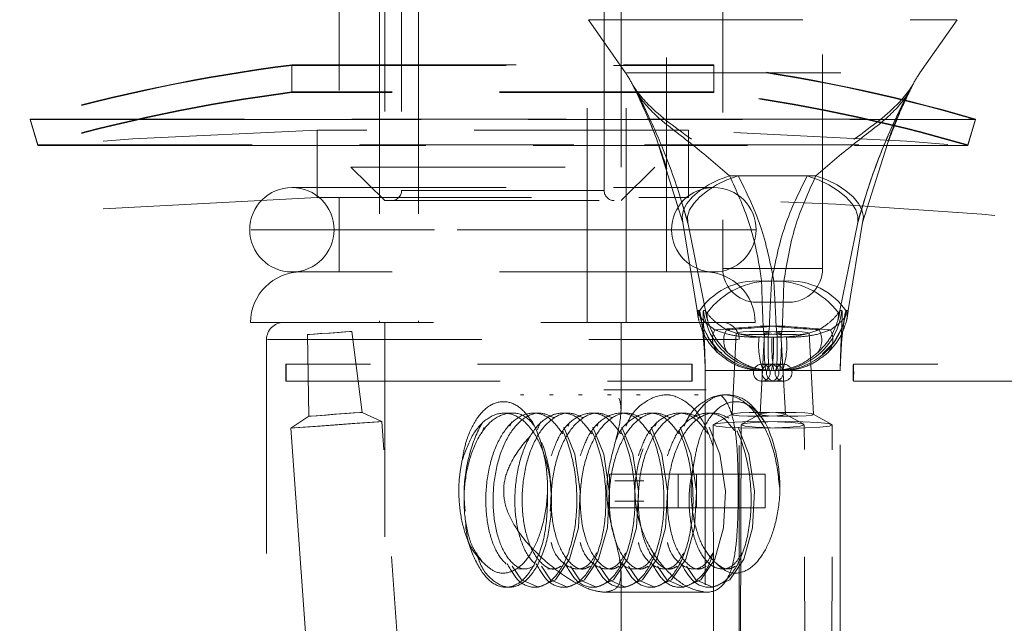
# Model space of a CAD drawing. Header units: millimetres. Extents: x 373 to 928, y 275 to 747.
# Tile 87 of 117: x 890.5 to 896.33, y 338.41 to 341.99. Entities that reach past the tile are written whole.
import ezdxf

# ---------------------------------------------------------------- set-up
doc = ezdxf.new("R2010")
doc.units = ezdxf.units.MM
doc.linetypes.add('HIDDEN', pattern=[1.905, 1.27, -0.635])

msp = doc.modelspace()

# ---------------------------------------------------------------- linework, layer by layer
at = {"color": 7, "linetype": 'HIDDEN', "lineweight": 18}
for p, q in [((892.6319, 374.4976), (892.6319, 340.1976)), ((892.8619, 374.4976), (892.8619, 340.1976)), ((893.8619, 340.1976), (893.8619, 374.4976)), ((894.0919, 340.1976), (894.0919, 374.4976)), ((894.3319, 340.4976), (894.3319, 374.4976)), ((892.3919, 361.892), (892.3919, 340.4976)), ((894.665, 348.4267), (894.665, 340.5173)), ((895.2566, 340.5173), (895.2566, 348.4267)), ((892.6619, 342.7183), (892.6619, 341.1183)), ((892.7619, 342.7183), (892.7619, 340.9805)), ((893.9619, 340.9805), (893.9619, 342.7183)), ((894.0619, 341.1183), (894.0619, 342.7183)), ((893.8686, 341.9927), (894.0882, 341.6778)), ((893.8692, 341.9927), (896.0524, 341.9927)), ((895.8334, 341.6778), (896.053, 341.9927)), ((892.1119, 341.7253), (892.1713, 341.7253)), ((892.1119, 341.7253), (892.1119, 341.5641)), ((892.1119, 341.722), (894.6119, 341.722)), ((892.1119, 341.722), (892.1119, 341.5607)), ((892.1713, 341.7253), (894.6119, 341.7253)), ((894.6119, 341.5641), (894.6119, 341.7253)), ((894.6119, 341.5607), (894.6119, 341.722)), ((894.0935, 341.6778), (895.8281, 341.6778)), ((892.1713, 341.5641), (892.1119, 341.5641)), ((894.6119, 341.5607), (892.1119, 341.5607)), ((894.6119, 341.5641), (892.1713, 341.5641)), ((890.5619, 341.4038), (894.2147, 341.4038)), ((890.5619, 341.4038), (890.6067, 341.2502)), ((890.5619, 341.4004), (891.6077, 341.4004)), ((890.5619, 341.4004), (890.6067, 341.2468)), ((891.6077, 341.4004), (896.1619, 341.4004)), ((894.2147, 341.4038), (896.1619, 341.4038)), ((896.1171, 341.2502), (896.1619, 341.4038)), ((896.1171, 341.2468), (896.1619, 341.4004)), ((894.4619, 341.3381), (892.2619, 341.3381)), ((892.2619, 341.3381), (892.2619, 340.9379)), ((894.4619, 340.9379), (894.4619, 341.3381)), ((890.6067, 341.2502), (894.2011, 341.2502)), ((890.6067, 341.2468), (891.6358, 341.2468)), ((891.6358, 341.2468), (896.1171, 341.2468)), ((894.2011, 341.2502), (896.1171, 341.2502)), ((895.6406, 341.2561), (895.4931, 340.7909)), ((892.4619, 341.1183), (892.6619, 340.9205)), ((892.462, 341.1183), (894.2619, 341.1183)), ((894.0619, 340.9205), (894.2619, 341.1183)), ((894.329, 341.1046), (894.4284, 340.7909)), ((894.705, 341.0678), (895.1656, 341.0678)), ((895.2165, 341.0678), (894.756, 341.0678)), ((892.1119, 340.9976), (894.6119, 340.9976)), ((892.2619, 340.9379), (894.4619, 340.9379)), ((893.9619, 340.9805), (892.762, 340.9805)), ((892.662, 340.9205), (894.0619, 340.9205)), ((894.4573, 340.7909), (894.4277, 340.8921)), ((894.4284, 340.7909), (894.514, 340.2681)), ((894.5625, 340.2681), (894.4573, 340.7909)), ((895.3591, 340.2681), (895.4642, 340.7909)), ((895.4931, 340.7909), (895.4076, 340.2681)), ((894.8619, 340.7476), (891.8699, 340.7476)), ((894.3619, 340.7476), (892.3705, 340.7476)), ((894.6119, 340.4976), (892.1119, 340.4976)), ((894.6652, 340.5173), (895.2564, 340.5173)), ((894.8947, 340.4434), (894.9539, 340.4434)), ((895.0268, 340.4434), (894.9677, 340.4434)), ((895.0566, 340.3173), (894.865, 340.3173)), ((894.514, 340.2681), (894.5254, 340.2681)), ((894.5511, 340.2681), (894.5625, 340.2681)), ((895.3705, 340.2681), (895.3591, 340.2681)), ((895.4076, 340.2681), (895.3961, 340.2681)), ((894.8565, 340.1976), (891.8673, 340.1976)), ((892.6619, 340.1976), (892.6619, 336.2776)), ((894.0619, 339.676), (894.0619, 340.1976)), ((894.9038, 340.1766), (894.9408, 340.1766)), ((894.9106, 340.1122), (894.9038, 340.1766)), ((894.9408, 340.1766), (894.934, 340.1122)), ((895.0178, 340.1766), (894.9808, 340.1766)), ((894.9808, 340.1766), (894.9876, 340.1122)), ((895.011, 340.1122), (895.0178, 340.1766)), ((892.2037, 340.1259), (892.2126, 339.642)), ((892.5277, 339.6648), (892.4671, 340.1449)), ((894.7445, 340.1351), (894.7197, 339.6531)), ((894.9106, 340.1122), (894.8798, 340.1113)), ((894.913, 340.1357), (894.886, 339.6538)), ((894.9106, 340.1122), (894.934, 340.1122)), ((894.9649, 340.1113), (894.934, 340.1122)), ((894.9876, 340.1122), (894.9567, 340.1113)), ((895.011, 340.1122), (894.9876, 340.1122)), ((895.0356, 339.6538), (895.0086, 340.1357)), ((895.011, 340.1122), (895.0418, 340.1113)), ((895.2019, 339.6531), (895.1771, 340.1351)), ((891.9619, 340.0976), (891.9619, 338.1976)), ((891.9671, 340.0976), (894.7568, 340.0976)), ((894.7619, 338.1976), (894.7619, 340.0976)), ((894.4826, 339.9501), (892.0768, 339.9501)), ((894.948, 339.9501), (894.8964, 339.9501)), ((895.0252, 339.9501), (894.948, 339.9501)), ((897.8448, 339.9501), (895.439, 339.9501)), ((894.561, 339.9122), (894.5608, 339.9122)), ((894.5608, 339.9122), (894.5608, 332.4884)), ((894.9484, 339.9122), (894.561, 339.9122)), ((894.9676, 339.9122), (894.9484, 339.9122)), ((894.9831, 339.9122), (894.9676, 339.9122)), ((895.0026, 339.9122), (894.9831, 339.9122)), ((895.018, 339.9122), (895.0026, 339.9122)), ((895.3608, 339.9122), (895.0274, 339.9122)), ((895.3608, 332.4884), (895.3608, 339.9122)), ((892.0768, 339.8501), (894.4826, 339.8501)), ((894.8964, 339.8501), (894.948, 339.8501)), ((894.948, 339.8501), (895.0252, 339.8501)), ((895.439, 339.8501), (897.8448, 339.8501)), ((893.487, 339.7687), (893.4655, 339.7687)), ((893.6591, 339.7687), (893.6376, 339.7687)), ((893.8312, 339.7687), (893.8097, 339.7687)), ((894.5666, 339.7987), (893.96, 339.7987)), ((894.0033, 339.7687), (893.9818, 339.7687)), ((894.1754, 339.7687), (894.1539, 339.7687)), ((894.3475, 339.7687), (894.326, 339.7687)), ((894.5196, 339.7687), (894.4981, 339.7687)), ((892.6441, 339.6106), (892.5277, 339.6648)), ((893.4115, 339.6604), (893.3685, 339.6604)), ((893.5836, 339.6604), (893.5406, 339.6604)), ((893.7557, 339.6604), (893.7127, 339.6604)), ((893.9278, 339.6604), (893.8848, 339.6604)), ((894.0999, 339.6604), (894.0569, 339.6604)), ((894.272, 339.6604), (894.229, 339.6604)), ((894.4441, 339.6604), (894.4011, 339.6604)), ((894.6162, 339.6604), (894.5732, 339.6604)), ((894.7211, 339.6545), (894.61, 339.5931)), ((894.8873, 339.6552), (894.7759, 339.5943)), ((895.1456, 339.5943), (895.0342, 339.6552)), ((895.3116, 339.5931), (895.2005, 339.6545)), ((892.2126, 339.642), (892.1052, 339.5717)), ((893.2053, 331.8429), (892.6441, 339.6106)), ((894.6077, 339.5906), (894.6255, 331.8228)), ((894.7737, 339.5918), (894.7555, 331.8241)), ((895.1661, 331.8241), (895.1479, 339.5918)), ((895.2961, 331.8228), (895.3139, 339.5906)), ((892.1052, 339.5717), (892.6661, 331.804)), ((893.9931, 339.2987), (894.4007, 339.2987)), ((893.9931, 339.0987), (893.9931, 339.2987)), ((894.4007, 339.2987), (894.917, 339.2987)), ((894.4007, 339.2987), (894.4007, 339.0987)), ((894.5094, 339.0987), (894.5094, 339.2987)), ((894.917, 339.2987), (894.917, 339.0987)), ((894.1969, 339.2587), (894.0248, 339.2587)), ((894.0248, 339.1387), (894.1969, 339.1387)), ((894.4007, 339.0987), (893.9931, 339.0987)), ((894.4007, 339.0987), (894.917, 339.0987)), ((893.4549, 338.7369), (893.498, 338.7369)), ((893.627, 338.7369), (893.6701, 338.7369)), ((893.7991, 338.7369), (893.8422, 338.7369)), ((893.9712, 338.7369), (894.0143, 338.7369)), ((894.0619, 336.2776), (894.0619, 338.7229)), ((894.1433, 338.7369), (894.1863, 338.7369)), ((894.3154, 338.7369), (894.3584, 338.7369)), ((894.4875, 338.7369), (894.5305, 338.7369)), ((894.6596, 338.7369), (894.7026, 338.7369)), ((893.3795, 338.6287), (893.401, 338.6287)), ((893.5516, 338.6287), (893.5731, 338.6287)), ((893.7237, 338.6287), (893.7452, 338.6287)), ((893.8958, 338.6287), (893.9173, 338.6287)), ((893.9643, 338.5987), (894.5666, 338.5987)), ((894.0679, 338.6287), (894.0894, 338.6287)), ((894.24, 338.6287), (894.2615, 338.6287)), ((894.4121, 338.6287), (894.4336, 338.6287)), ((894.5841, 338.6287), (894.6057, 338.6287))]:
    msp.add_line(p, q, dxfattribs=at)
at = {"color": 7, "linetype": 'HIDDEN', "lineweight": 18, "flags": 128}
for points in [[(894.705, 341.0678), (894.6396, 341.0429), (894.5798, 341.013), (894.5276, 340.9791), (894.4847, 340.9423), (894.4525, 340.9039), (894.432, 340.865), (894.4239, 340.8269), (894.4284, 340.7909)], [(894.756, 341.0678), (894.6896, 341.0429), (894.6283, 341.013), (894.5739, 340.9791), (894.5283, 340.9423), (894.4928, 340.9039), (894.4687, 340.865), (894.4568, 340.8269), (894.4573, 340.7909)], [(895.4642, 340.7909), (895.4648, 340.8269), (895.4528, 340.865), (895.4288, 340.9039), (895.3933, 340.9423), (895.3477, 340.9791), (895.2933, 341.013), (895.2319, 341.0429), (895.1656, 341.0678)], [(895.4931, 340.7909), (895.4977, 340.8269), (895.4896, 340.865), (895.4691, 340.9039), (895.4369, 340.9423), (895.394, 340.9791), (895.3418, 341.013), (895.282, 341.0429), (895.2165, 341.0678)], [(894.6584, 340.0153), (894.6395, 340.0301), (894.5877, 340.0944), (894.5571, 340.1515), (894.5444, 340.1852), (894.5396, 340.2018), (894.5376, 340.2099), (894.537, 340.2124), (894.5382, 340.2059), (894.542, 340.1803), (894.5491, 340.1187), (894.5567, 340.0209), (894.5593, 339.9673), (894.5602, 339.9398), (894.5605, 339.926), (894.5607, 339.919), (894.5607, 339.9156), (894.5608, 339.9138), (894.5608, 339.913), (894.5608, 339.9125), (894.5608, 339.9123), (894.5608, 339.9122), (894.5608, 339.9122), (894.5608, 339.9121), (894.5608, 339.9121), (894.5608, 339.9121), (894.5608, 339.9121), (894.5608, 339.9121), (894.5608, 339.9121), (894.5608, 339.9121)], [(895.3608, 339.9121), (895.3608, 339.9121), (895.3608, 339.9121), (895.3608, 339.9122), (895.3609, 339.9165), (895.364, 340.0041), (895.3711, 340.105), (895.3799, 340.1823), (895.3839, 340.2088), (895.3844, 340.2115), (895.3824, 340.2034), (895.378, 340.188), (895.367, 340.1575), (895.3229, 340.0784), (895.2545, 340.0106)], [(892.2037, 340.1259), (892.2121, 340.1266), (892.2393, 340.1286), (892.2811, 340.1317), (892.3311, 340.1354), (892.3818, 340.139), (892.4254, 340.1421), (892.4553, 340.1442), (892.467, 340.1449), (892.4586, 340.1442), (892.4314, 340.1421), (892.3896, 340.139), (892.3396, 340.1354), (892.2889, 340.1317), (892.2453, 340.1286), (892.2154, 340.1266), (892.2037, 340.1259)], [(894.8723, 340.1259), (894.9231, 340.1266), (894.9669, 340.1286), (894.9968, 340.1317), (895.0085, 340.1354), (895.0001, 340.139), (894.9728, 340.1421), (894.9309, 340.1442), (894.8808, 340.1449), (894.8299, 340.1442), (894.7862, 340.1421), (894.7562, 340.139), (894.7446, 340.1354), (894.753, 340.1317), (894.7802, 340.1286), (894.8221, 340.1266), (894.8723, 340.1259)], [(895.0493, 340.1259), (894.9984, 340.1266), (894.9547, 340.1286), (894.9247, 340.1317), (894.9131, 340.1354), (894.9215, 340.139), (894.9487, 340.1421), (894.9906, 340.1442), (895.0408, 340.1449), (895.0916, 340.1442), (895.1354, 340.1421), (895.1653, 340.139), (895.177, 340.1354), (895.1686, 340.1317), (895.1413, 340.1286), (895.0994, 340.1266), (895.0493, 340.1259)], [(892.0784, 339.9001), (892.0783, 339.9193), (892.0779, 339.9355), (892.0774, 339.9463), (892.0768, 339.9501), (892.0762, 339.9463), (892.0757, 339.9355), (892.0753, 339.9193), (892.0752, 339.9001), (892.0753, 339.881), (892.0757, 339.8648), (892.0762, 339.8539), (892.0768, 339.8501), (892.0774, 339.8539), (892.0779, 339.8648), (892.0783, 339.881), (892.0784, 339.9001)], [(894.4842, 339.9001), (894.4841, 339.9193), (894.4837, 339.9355), (894.4832, 339.9463), (894.4826, 339.9501), (894.482, 339.9463), (894.4815, 339.9355), (894.4811, 339.9193), (894.481, 339.9001), (894.4811, 339.881), (894.4815, 339.8648), (894.482, 339.8539), (894.4826, 339.8501), (894.4832, 339.8539), (894.4837, 339.8648), (894.4841, 339.881), (894.4842, 339.9001)], [(895.4374, 339.9001), (895.4375, 339.9193), (895.4378, 339.9355), (895.4384, 339.9463), (895.439, 339.9501), (895.4396, 339.9463), (895.4401, 339.9355), (895.4404, 339.9193), (895.4406, 339.9001), (895.4404, 339.881), (895.4401, 339.8648), (895.4396, 339.8539), (895.439, 339.8501), (895.4384, 339.8539), (895.4378, 339.8648), (895.4375, 339.881), (895.4374, 339.9001)], [(893.4178, 338.7533), (893.4727, 338.672), (893.5731, 338.6287), (893.6735, 338.672), (893.7569, 338.7956), (893.8091, 338.9805), (893.8205, 339.1987), (893.7876, 339.4168), (893.7139, 339.6017), (893.7139, 339.6017), (893.6089, 339.7253), (893.487, 339.7687), (893.3651, 339.7253), (893.2602, 339.6017), (893.2346, 339.5374)], [(893.5899, 338.7533), (893.6448, 338.672), (893.7452, 338.6287), (893.8456, 338.672), (893.929, 338.7956), (893.9812, 338.9805), (893.9926, 339.1987), (893.9597, 339.4168), (893.886, 339.6017), (893.886, 339.6017), (893.781, 339.7253), (893.6591, 339.7687), (893.5372, 339.7253), (893.4574, 339.6313)], [(893.762, 338.7533), (893.8169, 338.672), (893.9173, 338.6287), (894.0177, 338.672), (894.1011, 338.7956), (894.1533, 338.9805), (894.1647, 339.1987), (894.1318, 339.4168), (894.0581, 339.6017), (894.0581, 339.6017), (893.9531, 339.7253), (893.8312, 339.7687), (893.7093, 339.7253), (893.6295, 339.6313)], [(893.9341, 338.7533), (893.989, 338.672), (894.0894, 338.6287), (894.1897, 338.672), (894.2732, 338.7956), (894.3254, 338.9805), (894.3368, 339.1987), (894.3039, 339.4168), (894.2302, 339.6017), (894.2302, 339.6017), (894.1252, 339.7253), (894.0033, 339.7687), (893.8814, 339.7253), (893.8016, 339.6313)], [(894.1062, 338.7533), (894.1611, 338.672), (894.2615, 338.6287), (894.3618, 338.672), (894.4453, 338.7956), (894.4975, 338.9805), (894.5088, 339.1987), (894.476, 339.4168), (894.4023, 339.6017), (894.4023, 339.6017), (894.2973, 339.7253), (894.1754, 339.7687), (894.0535, 339.7253), (893.9737, 339.6313)], [(894.2783, 338.7533), (894.3332, 338.672), (894.4336, 338.6287), (894.5339, 338.672), (894.6174, 338.7956), (894.6696, 338.9805), (894.6809, 339.1987), (894.6481, 339.4168), (894.5744, 339.6017), (894.5744, 339.6017), (894.4694, 339.7253), (894.3475, 339.7687), (894.2256, 339.7253), (894.1458, 339.6313)], [(894.4504, 338.7533), (894.5053, 338.672), (894.6057, 338.6287), (894.706, 338.672), (894.7895, 338.7956), (894.8417, 338.9805), (894.853, 339.1987), (894.8202, 339.4168), (894.7465, 339.6017), (894.7465, 339.6017), (894.6415, 339.7253), (894.5196, 339.7687), (894.3977, 339.7253), (894.3179, 339.6313)], [(892.2127, 339.642), (892.2228, 339.6429), (892.2553, 339.6453), (892.3052, 339.649), (892.3651, 339.6534), (892.4257, 339.6577), (892.4779, 339.6614), (892.5137, 339.6639), (892.5276, 339.6648), (892.5176, 339.6639), (892.4851, 339.6614), (892.4351, 339.6577), (892.3752, 339.6534), (892.3146, 339.649), (892.2624, 339.6453), (892.2266, 339.6429), (892.2127, 339.642)], [(894.8726, 339.642), (894.9334, 339.6429), (894.9857, 339.6453), (895.0216, 339.649), (895.0355, 339.6534), (895.0254, 339.6577), (894.9928, 339.6614), (894.9427, 339.6639), (894.8827, 339.6648), (894.8219, 339.6639), (894.7696, 339.6614), (894.7337, 339.6577), (894.7198, 339.6534), (894.7299, 339.649), (894.7625, 339.6453), (894.8126, 339.6429), (894.8726, 339.642)], [(895.049, 339.642), (894.9882, 339.6429), (894.9359, 339.6453), (894.9, 339.649), (894.8861, 339.6534), (894.8961, 339.6577), (894.9287, 339.6614), (894.9788, 339.6639), (895.0389, 339.6648), (895.0997, 339.6639), (895.152, 339.6614), (895.1878, 339.6577), (895.2018, 339.6534), (895.1917, 339.649), (895.1591, 339.6453), (895.109, 339.6429), (895.049, 339.642)], [(892.1054, 339.5717), (892.1226, 339.5732), (892.1781, 339.5774), (892.2636, 339.5837), (892.366, 339.5912), (892.4697, 339.5986), (892.5589, 339.605), (892.6201, 339.6092), (892.6439, 339.6107), (892.6268, 339.6092), (892.5712, 339.605), (892.4857, 339.5986), (892.3833, 339.5912), (892.2796, 339.5837), (892.1904, 339.5774), (892.1292, 339.5732), (892.1054, 339.5717)], [(894.8692, 339.5717), (894.9731, 339.5732), (895.0626, 339.5774), (895.1239, 339.5837), (895.1478, 339.5912), (895.1305, 339.5986), (895.0748, 339.605), (894.9891, 339.6092), (894.8864, 339.6107), (894.7825, 339.6092), (894.693, 339.605), (894.6317, 339.5986), (894.6078, 339.5912), (894.6251, 339.5837), (894.6808, 339.5774), (894.7665, 339.5732), (894.8692, 339.5717)], [(895.0524, 339.5717), (894.9484, 339.5732), (894.859, 339.5774), (894.7976, 339.5837), (894.7738, 339.5912), (894.791, 339.5986), (894.8468, 339.605), (894.9325, 339.6092), (895.0351, 339.6107), (895.1391, 339.6092), (895.2286, 339.605), (895.2899, 339.5986), (895.3138, 339.5912), (895.2965, 339.5837), (895.2408, 339.5774), (895.1551, 339.5732), (895.0524, 339.5717)]]:
    msp.add_lwpolyline(points, dxfattribs=at)
at = {"color": 7, "linetype": 'HIDDEN', "lineweight": 18}
for centre in [(894.8964, 339.9001), (894.9479, 339.9001), (894.9736, 339.9001), (895.0251, 339.9001)]:
    msp.add_circle(centre, 0.05, dxfattribs=at)
at = {"color": 7, "linetype": 'Continuous', "lineweight": 25}
msp.add_arc((894.9608, 341.8613), 20, 97.98181, 245.79517, dxfattribs=at)
at = {"color": 7, "linetype": 'HIDDEN', "lineweight": 18}
for centre, radius, start, end in [((894.9608, 341.8613), 19.6, 93.21727, 248.54412), ((894.9608, 341.8613), 19.6, 0, 86.78273), ((893.3619, 331.8038), 10, 97.18076, 106.2602), ((893.3619, 331.8004), 10, 97.18076, 106.2602), ((893.3619, 331.8038), 10, 73.7398, 82.81924), ((893.3619, 331.8004), 10, 73.7398, 82.81924), ((893.596, 341.3346), 0.6, 26.00299, 34.88284), ((896.3256, 341.3346), 0.6, 145.11716, 153.97186), ((893.3619, 331.8038), 9.84, 97.29815, 106.2602), ((893.3619, 331.8004), 9.84, 97.29815, 106.2602), ((893.3619, 331.8038), 9.84, 73.7398, 82.70185), ((893.3619, 331.8004), 9.84, 73.7398, 82.70185), ((893.3619, 306.3554), 35, 91.80102, 120.351), ((893.3619, 306.3554), 35, 54.49239, 88.19898), ((892.1119, 340.7476), 0.25, 90, 180), ((892.1119, 340.7476), 0.25, 0, 90), ((894.6119, 340.7476), 0.25, 90, 180), ((894.6119, 340.7476), 0.25, 0, 90), ((893.3619, 306.3554), 34.6, 91.82185, 244.11542), ((892.7019, 340.9805), 0.06, 270, 0), ((894.0219, 340.9805), 0.06, 180, 270), ((893.3619, 306.3554), 34.6, 0, 88.17815), ((892.1119, 340.7476), 0.25, 180, 270), ((892.1119, 340.7476), 0.25, 270, 0), ((894.6119, 340.7476), 0.25, 180, 270), ((894.6119, 340.7476), 0.25, 270, 0), ((892.1673, 340.1976), 0.3, 90, 180), ((894.5566, 340.1976), 0.3, 0, 90), ((894.865, 340.5173), 0.2, 180, 270), ((895.0566, 340.5173), 0.2, 270, 0), ((894.8652, 340.0328), 0.4117, 85.88626, 147.48142), ((894.9476, 339.9765), 0.4673, 87.53565, 143.56161), ((894.974, 339.9765), 0.4673, 36.43839, 92.46435), ((895.0564, 340.0328), 0.4117, 32.51858, 94.11374), ((894.6663, 340.2488), 0.1483, 177.97375, 196.24678), ((894.9231, 340.3122), 0.4001, 186.33494, 228.28149), ((894.9487, 340.3122), 0.4001, 186.33495, 228.1579), ((894.7193, 340.2432), 0.148, 175.80539, 194.03959), ((894.9731, 340.3121), 0.3999, 270.01258, 353.67522), ((894.9987, 340.3121), 0.3999, 270.01258, 353.67522), ((895.2023, 340.2432), 0.148, 345.96041, 4.19461), ((895.2553, 340.2488), 0.1483, 343.75322, 2.02625), ((892.0619, 340.0976), 0.1, 90, 180), ((900.6089, 267.2753), 73.1242, 94.474769, 94.699614), ((894.6619, 340.0976), 0.1, 0, 90), ((877.1021, 567.7334), 228.2581, 274.418212, 274.492371), ((912.8194, 567.7334), 228.2581, 265.507629, 265.581788), ((889.3126, 267.2753), 73.1242, 85.300386, 85.525231), ((894.7251, 340.0983), 0.1208, 152.72198, 221.67806), ((894.7948, 340.0924), 0.1246, 150.55971, 216.6639), ((896.1128, 340.0623), 1.2032, 177.62256, 187.16558), ((897.1759, 340.0623), 2.2425, 178.72303, 183.836), ((892.7456, 340.0623), 2.2425, 356.164, 1.27697), ((893.8088, 340.0623), 1.2032, 352.83442, 2.37744), ((895.1268, 340.0924), 0.1246, 323.3361, 29.44029), ((895.1965, 340.0983), 0.1208, 318.32194, 27.27802), ((895.3163, 340.0624), 0.4392, 173.60955, 199.9893), ((894.0493, 340.0618), 0.9169, 350.61072, 3.09137), ((895.8722, 340.0618), 0.9169, 176.90863, 189.38928), ((894.6053, 340.0624), 0.4392, 340.0107, 6.39045), ((894.9228, 340.3119), 0.3997, 228.28141, 269.99793), ((894.9484, 340.3119), 0.3997, 228.15775, 269.99792), ((892.7158, 339.2169), 0.9112, 358.85324, 24.97983), ((894.0926, 339.2169), 0.9112, 358.85324, 24.97983)]:
    msp.add_arc(centre, radius, start, end, dxfattribs=at)
for points, knots in [([(894.705, 341.0678), (894.6308, 341.1314), (894.4807, 341.2601), (894.2771, 341.4074), (894.1794, 341.5188), (894.1424, 341.583), (894.134, 341.6003), (894.1323, 341.6038), (894.1314, 341.606), (894.1317, 341.6058), (894.1329, 341.6041), (894.1374, 341.597), (894.1602, 341.5619), (894.242, 341.4596), (894.421, 341.3231), (894.6348, 341.1761), (894.7246, 341.0959), (894.756, 341.0678)], [0, 0, 0, 0, 0.146382, 0.296127, 0.436884, 0.484946, 0.491483, 0.494686, 0.498453, 0.502925, 0.503428, 0.509414, 0.529967, 0.612231, 0.823917, 0.938299, 1, 1, 1, 1]), ([(894.199, 341.4752), (894.1977, 341.4783), (894.1832, 341.511), (894.1617, 341.5496), (894.1414, 341.5881), (894.1348, 341.6), (894.1336, 341.6021), (894.1334, 341.6024), (894.1337, 341.6017), (894.1349, 341.599), (894.1374, 341.5938), (894.1502, 341.5676), (894.194, 341.4752), (894.2675, 341.3155), (894.3092, 341.1726), (894.329, 341.1046)], [0, 0, 0, 0, 0.014327, 0.149899, 0.20006, 0.213031, 0.216437, 0.219103, 0.221743, 0.229141, 0.236316, 0.251921, 0.369905, 0.700343, 1, 1, 1, 1]), ([(894.135, 341.5981), (894.1352, 341.5977), (894.1452, 341.5774), (894.1882, 341.4879), (894.2612, 341.3263), (894.311, 341.1776), (894.334, 341.1089)], [0, 0, 0, 0, 0.002614, 0.138956, 0.602207, 1, 1, 1, 1]), ([(894.1403, 341.5894), (894.1403, 341.5894), (894.1403, 341.5895), (894.1404, 341.5893), (894.1407, 341.5887), (894.1414, 341.5874), (894.148, 341.5752), (894.1705, 341.5327), (894.2298, 341.4154), (894.3258, 341.1971), (894.4107, 340.9594), (894.4473, 340.8223), (894.4568, 340.7866)], [0, 0, 0, 0, 0.000122, 0.00111, 0.002328, 0.004282, 0.007839, 0.05981, 0.178645, 0.479325, 0.864585, 1, 1, 1, 1]), ([(895.2165, 341.0678), (895.2908, 341.1314), (895.4409, 341.2601), (895.6445, 341.4074), (895.7422, 341.5188), (895.7792, 341.583), (895.7876, 341.6003), (895.7892, 341.6038), (895.7902, 341.606), (895.7898, 341.6058), (895.7886, 341.6041), (895.7841, 341.597), (895.7613, 341.5619), (895.6796, 341.4596), (895.5006, 341.3231), (895.2868, 341.1761), (895.197, 341.0959), (895.1656, 341.0678)], [0, 0, 0, 0, 0.146382, 0.296127, 0.436884, 0.484946, 0.491483, 0.494686, 0.498453, 0.502925, 0.503428, 0.509414, 0.529967, 0.612231, 0.823917, 0.938299, 1, 1, 1, 1]), ([(895.463, 340.7838), (895.4833, 340.8546), (895.529, 341.0137), (895.6192, 341.2528), (895.7001, 341.432), (895.7497, 341.5299), (895.7692, 341.567), (895.7787, 341.5848), (895.7812, 341.5893), (895.7813, 341.5895), (895.7812, 341.5893), (895.7812, 341.5892)], [0, 0, 0, 0, 0.258943, 0.582203, 0.837406, 0.930756, 0.968622, 0.99656, 0.998075, 0.999119, 1, 1, 1, 1]), ([(895.4642, 340.7909), (895.476, 340.8322), (895.5145, 340.9669), (895.5992, 341.2086), (895.6962, 341.4261), (895.7597, 341.5499), (895.7802, 341.588), (895.7867, 341.6), (895.788, 341.6021), (895.7882, 341.6024), (895.7879, 341.6017), (895.7867, 341.599), (895.7842, 341.5938), (895.7713, 341.5676), (895.7279, 341.4751), (895.6738, 341.3645), (895.6457, 341.273), (895.6406, 341.2561)], [0, 0, 0, 0, 0.104501, 0.340857, 0.578201, 0.653344, 0.681146, 0.688336, 0.690224, 0.691701, 0.693164, 0.697265, 0.701242, 0.709891, 0.775286, 0.958435, 1, 1, 1, 1]), ([(895.6416, 341.2596), (895.6689, 341.331), (895.7071, 341.4308), (895.7582, 341.5398), (895.7784, 341.5812), (895.7866, 341.5982)], [0, 0, 0, 0, 0.598441, 0.835768, 1, 1, 1, 1]), ([(894.8947, 340.4434), (894.892, 340.4621), (894.8751, 340.5799), (894.8283, 340.7982), (894.7464, 340.9774), (894.705, 341.0678)], [0, 0, 0, 0, 0.085499, 0.538073, 1, 1, 1, 1]), ([(894.756, 341.0678), (894.8041, 340.971), (894.9018, 340.7745), (894.9455, 340.5548), (894.9677, 340.4434)], [0, 0, 0, 0, 0.492821, 1, 1, 1, 1]), ([(895.1656, 341.0678), (895.1174, 340.971), (895.0198, 340.7745), (894.9761, 340.5548), (894.9539, 340.4434)], [0, 0, 0, 0, 0.492821, 1, 1, 1, 1]), ([(895.0268, 340.4434), (895.0449, 340.552), (895.0815, 340.7716), (895.1712, 340.9683), (895.2165, 341.0678)], [0, 0, 0, 0, 0.494234, 1, 1, 1, 1]), ([(894.9038, 340.1766), (894.9012, 340.2445), (894.8977, 340.3372), (894.8954, 340.421), (894.8947, 340.4434)], [0, 0, 0, 0, 0.7324901, 1, 1, 1, 1]), ([(894.9539, 340.4434), (894.9504, 340.38), (894.9456, 340.2934), (894.9418, 340.2013), (894.9408, 340.1766)], [0, 0, 0, 0, 0.731963, 1, 1, 1, 1]), ([(894.9677, 340.4434), (894.9712, 340.38), (894.976, 340.2934), (894.9798, 340.2013), (894.9808, 340.1766)], [0, 0, 0, 0, 0.731963, 1, 1, 1, 1]), ([(895.0178, 340.1766), (895.0204, 340.2445), (895.0239, 340.3372), (895.0262, 340.421), (895.0268, 340.4434)], [0, 0, 0, 0, 0.73249, 1, 1, 1, 1]), ([(894.5239, 340.2073), (894.5217, 340.2174), (894.5183, 340.2325), (894.5159, 340.2502), (894.5149, 340.2591), (894.5144, 340.2637), (894.5142, 340.2663), (894.5141, 340.2676), (894.514, 340.2681)], [0, 0, 0, 0, 0.502516, 0.750045, 0.874109, 0.936556, 0.97743, 1, 1, 1, 1]), ([(894.5181, 340.2541), (894.5168, 340.2563), (894.5149, 340.2596), (894.5141, 340.2637), (894.514, 340.2658), (894.514, 340.267), (894.514, 340.2676), (894.514, 340.268), (894.514, 340.2681)], [0, 0, 0, 0, 0.490338, 0.738181, 0.865232, 0.930595, 0.977359, 1, 1, 1, 1]), ([(894.6178, 340.1536), (894.5955, 340.1705), (894.544, 340.2095), (894.5275, 340.238), (894.5181, 340.2541)], [0, 0, 0, 0, 0.433169, 1, 1, 1, 1]), ([(894.5254, 340.2681), (894.527, 340.2652), (894.5303, 340.2591), (894.5395, 340.2069), (894.5483, 340.1343), (894.5543, 340.0641), (894.5573, 340.017), (894.5592, 339.9771), (894.5601, 339.9509), (894.5606, 339.9324), (894.5607, 339.9249), (894.5608, 339.9214), (894.5609, 339.9198), (894.5609, 339.9171), (894.5609, 339.9159), (894.561, 339.9145), (894.561, 339.9137), (894.561, 339.9128), (894.561, 339.9122)], [0, 0, 0, 0, 0.191655, 0.414167, 0.629893, 0.73415, 0.836998, 0.887902, 0.943758, 0.971852, 0.981792, 0.981881, 0.989902, 0.989979, 0.995659, 0.995715, 0.997136, 1, 1, 1, 1]), ([(894.561, 339.9122), (894.561, 339.9128), (894.561, 339.9137), (894.561, 339.9145), (894.5609, 339.9159), (894.5609, 339.9171), (894.5609, 339.9198), (894.5608, 339.9214), (894.5608, 339.9249), (894.5606, 339.9324), (894.5603, 339.9509), (894.5596, 339.9771), (894.5584, 340.017), (894.5567, 340.0641), (894.5537, 340.1343), (894.55, 340.2069), (894.5482, 340.2591), (894.5502, 340.2652), (894.5511, 340.2681)], [0, 0, 0, 0, 0.002864, 0.004285, 0.004341, 0.010021, 0.010098, 0.018119, 0.018208, 0.028148, 0.056242, 0.112098, 0.163002, 0.26585, 0.370107, 0.585833, 0.808345, 1, 1, 1, 1]), ([(894.5717, 340.2541), (894.5696, 340.2563), (894.5664, 340.2596), (894.5641, 340.2637), (894.5632, 340.2658), (894.5628, 340.267), (894.5626, 340.2676), (894.5625, 340.268), (894.5625, 340.2681)], [0, 0, 0, 0, 0.490338, 0.738181, 0.865232, 0.930595, 0.977359, 1, 1, 1, 1]), ([(894.5757, 340.2073), (894.5729, 340.2174), (894.5687, 340.2325), (894.5653, 340.2502), (894.5638, 340.2591), (894.5631, 340.2637), (894.5627, 340.2663), (894.5625, 340.2676), (894.5625, 340.2681)], [0, 0, 0, 0, 0.502516, 0.750045, 0.874109, 0.936556, 0.97743, 1, 1, 1, 1]), ([(894.6862, 340.1536), (894.6621, 340.1705), (894.6064, 340.2095), (894.5842, 340.238), (894.5717, 340.2541)], [0, 0, 0, 0, 0.433169, 1, 1, 1, 1]), ([(895.3499, 340.2541), (895.3373, 340.238), (895.3152, 340.2095), (895.2595, 340.1705), (895.2354, 340.1536)], [0, 0, 0, 0, 0.566831, 1, 1, 1, 1]), ([(895.3038, 340.1536), (895.3261, 340.1705), (895.3775, 340.2095), (895.3941, 340.238), (895.4035, 340.2541)], [0, 0, 0, 0, 0.433169, 1, 1, 1, 1]), ([(895.3591, 340.2681), (895.359, 340.2676), (895.3589, 340.2663), (895.3585, 340.2637), (895.3578, 340.2591), (895.3563, 340.2502), (895.3528, 340.2325), (895.3487, 340.2174), (895.3459, 340.2073)], [0, 0, 0, 0, 0.02257, 0.063444, 0.125891, 0.249955, 0.497484, 1, 1, 1, 1]), ([(895.3591, 340.2681), (895.3591, 340.268), (895.359, 340.2676), (895.3588, 340.267), (895.3583, 340.2658), (895.3574, 340.2637), (895.3552, 340.2596), (895.352, 340.2563), (895.3499, 340.2541)], [0, 0, 0, 0, 0.022641, 0.069405, 0.134768, 0.261819, 0.509662, 1, 1, 1, 1]), ([(895.3961, 340.2681), (895.3946, 340.2652), (895.3913, 340.2591), (895.3821, 340.2069), (895.3732, 340.1343), (895.3673, 340.0641), (895.3643, 340.017), (895.3624, 339.9771), (895.3615, 339.9509), (895.361, 339.9324), (895.3608, 339.9249), (895.3608, 339.9214), (895.3607, 339.9198), (895.3607, 339.9171), (895.3606, 339.9159), (895.3606, 339.9145), (895.3606, 339.9137), (895.3606, 339.9128), (895.3606, 339.9122)], [0, 0, 0, 0, 0.191655, 0.414167, 0.629893, 0.73415, 0.836998, 0.887902, 0.943758, 0.971852, 0.981792, 0.981881, 0.989902, 0.989979, 0.995659, 0.995715, 0.997136, 1, 1, 1, 1]), ([(895.3606, 339.9122), (895.3606, 339.9128), (895.3606, 339.9137), (895.3606, 339.9145), (895.3606, 339.9159), (895.3607, 339.9171), (895.3607, 339.9198), (895.3607, 339.9214), (895.3608, 339.9249), (895.3609, 339.9324), (895.3613, 339.9509), (895.362, 339.9771), (895.3632, 340.017), (895.3649, 340.0641), (895.3679, 340.1343), (895.3716, 340.2069), (895.3734, 340.2591), (895.3714, 340.2652), (895.3705, 340.2681)], [0, 0, 0, 0, 0.0028639, 0.0042852, 0.0043412, 0.0100209, 0.0100978, 0.0181194, 0.0182084, 0.0281481, 0.0562416, 0.1120976, 0.1630016, 0.2658501, 0.3701066, 0.5858325, 0.8083451, 1, 1, 1, 1]), ([(895.3977, 340.2073), (895.3999, 340.2174), (895.4032, 340.2325), (895.4057, 340.2502), (895.4067, 340.2591), (895.4072, 340.2637), (895.4074, 340.2663), (895.4075, 340.2676), (895.4076, 340.2681)], [0, 0, 0, 0, 0.502516, 0.750045, 0.874109, 0.936556, 0.97743, 1, 1, 1, 1]), ([(895.4035, 340.2541), (895.4048, 340.2563), (895.4067, 340.2596), (895.4074, 340.2637), (895.4076, 340.2658), (895.4076, 340.267), (895.4076, 340.2676), (895.4076, 340.268), (895.4076, 340.2681)], [0, 0, 0, 0, 0.490338, 0.738181, 0.865232, 0.930595, 0.977359, 1, 1, 1, 1]), ([(894.6349, 340.0179), (894.6115, 340.0434), (894.5576, 340.1022), (894.5361, 340.1693), (894.5239, 340.2073)], [0, 0, 0, 0, 0.434059, 1, 1, 1, 1]), ([(894.6948, 340.0179), (894.6705, 340.0434), (894.6144, 340.1022), (894.5897, 340.1693), (894.5757, 340.2073)], [0, 0, 0, 0, 0.434059, 1, 1, 1, 1]), ([(895.2268, 340.0179), (895.2511, 340.0434), (895.3072, 340.1022), (895.3319, 340.1693), (895.3459, 340.2073)], [0, 0, 0, 0, 0.434059, 1, 1, 1, 1]), ([(895.2867, 340.0179), (895.3101, 340.0434), (895.364, 340.1022), (895.3855, 340.1693), (895.3977, 340.2073)], [0, 0, 0, 0, 0.434059, 1, 1, 1, 1]), ([(894.8798, 340.1113), (894.8566, 340.1112), (894.798, 340.1109), (894.7031, 340.123), (894.6479, 340.1428), (894.6178, 340.1536)], [0, 0, 0, 0, 0.2304313, 0.5800759, 1, 1, 1, 1]), ([(894.9567, 340.1113), (894.9332, 340.1112), (894.8742, 340.1109), (894.7767, 340.123), (894.7182, 340.1428), (894.6862, 340.1536)], [0, 0, 0, 0, 0.230431, 0.580076, 1, 1, 1, 1]), ([(895.2354, 340.1536), (895.2034, 340.1428), (895.1449, 340.123), (895.0474, 340.1109), (894.9883, 340.1112), (894.9649, 340.1113)], [0, 0, 0, 0, 0.419924, 0.769569, 1, 1, 1, 1]), ([(895.0418, 340.1113), (895.065, 340.1112), (895.1235, 340.1109), (895.2185, 340.123), (895.2737, 340.1428), (895.3038, 340.1536)], [0, 0, 0, 0, 0.2304313, 0.5800759, 1, 1, 1, 1]), ([(894.6349, 340.0179), (894.6665, 339.9932), (894.7246, 339.9478), (894.8214, 339.9167), (894.8802, 339.9135), (894.9035, 339.9122)], [0, 0, 0, 0, 0.419181, 0.768844, 1, 1, 1, 1]), ([(894.9676, 339.9122), (894.9442, 339.9135), (894.8851, 339.9167), (894.787, 339.9478), (894.7273, 339.9932), (894.6948, 340.0179)], [0, 0, 0, 0, 0.231156, 0.580819, 1, 1, 1, 1]), ([(894.9539, 339.9122), (894.9774, 339.9135), (895.0364, 339.9167), (895.1346, 339.9478), (895.1943, 339.9932), (895.2268, 340.0179)], [0, 0, 0, 0, 0.231156, 0.580819, 1, 1, 1, 1]), ([(895.2867, 340.0179), (895.255, 339.9932), (895.197, 339.9478), (895.1002, 339.9167), (895.0414, 339.9135), (895.018, 339.9122)], [0, 0, 0, 0, 0.419181, 0.768844, 1, 1, 1, 1]), ([(893.3871, 338.7669), (893.4075, 338.7316), (893.4545, 338.6502), (893.5521, 338.6152), (893.6547, 338.658), (893.7408, 338.7852), (893.7946, 338.9748), (893.8065, 339.1987), (893.7731, 339.4225), (893.6977, 339.6122), (893.5903, 339.739), (893.4655, 339.7835), (893.3408, 339.739), (893.233, 339.6121), (893.1593, 339.423), (893.1256, 339.231), (893.135, 339.1193), (893.1383, 339.0799)], [0, 0, 0, 0, 0.05364, 0.12351, 0.193381, 0.263251, 0.333122, 0.402992, 0.472863, 0.542733, 0.612604, 0.682474, 0.752345, 0.822216, 0.892086, 0.961957, 1, 1, 1, 1]), ([(893.9643, 338.5987), (893.9896, 338.6034), (894.04, 338.6129), (894.0683, 338.6904), (894.0545, 338.8165), (894.0101, 338.9683), (893.9791, 339.1181), (893.9757, 339.241), (893.9974, 339.3785), (894.0372, 339.5195), (894.0669, 339.6558), (894.0588, 339.7526), (894.008, 339.8008), (893.9233, 339.8002), (893.8127, 339.7569), (893.6705, 339.667), (893.5207, 339.5329), (893.4086, 339.3802), (893.3617, 339.2421), (893.3695, 339.1127), (893.4422, 338.96), (893.583, 338.8017), (893.7491, 338.6747), (893.8832, 338.6082), (893.9398, 338.6015), (893.9643, 338.5987)], [0, 0, 0, 0, 0.041783, 0.083385, 0.14083, 0.19946, 0.230384, 0.261642, 0.28818, 0.336694, 0.389212, 0.438984, 0.479919, 0.520996, 0.559122, 0.600383, 0.662464, 0.710364, 0.739559, 0.76898, 0.804135, 0.863125, 0.924882, 0.967518, 1, 1, 1, 1]), ([(893.5592, 338.7669), (893.5796, 338.7316), (893.6265, 338.6502), (893.7242, 338.6152), (893.8268, 338.658), (893.9129, 338.7852), (893.9667, 338.9748), (893.9786, 339.1987), (893.9452, 339.4224), (893.8698, 339.6123), (893.7626, 339.7387), (893.637, 339.7844), (893.5151, 339.7356), (893.4323, 339.6581), (893.4058, 339.5894), (893.4033, 339.5831)], [0, 0, 0, 0, 0.0646839, 0.1489405, 0.233197, 0.3174536, 0.4017102, 0.4859668, 0.5702234, 0.6544799, 0.7387365, 0.8229931, 0.9072497, 0.9915063, 1, 1, 1, 1]), ([(893.7313, 338.7669), (893.7517, 338.7316), (893.7986, 338.6502), (893.8963, 338.6152), (893.9989, 338.658), (894.085, 338.7852), (894.1388, 338.9748), (894.1507, 339.1987), (894.1173, 339.4225), (894.0419, 339.6123), (893.9346, 339.7388), (893.8092, 339.7842), (893.6868, 339.7362), (893.6009, 339.6523), (893.5722, 339.5758), (893.5672, 339.5623)], [0, 0, 0, 0, 0.064079, 0.147547, 0.231016, 0.314484, 0.397952, 0.481421, 0.564889, 0.648358, 0.731826, 0.815294, 0.898763, 0.982231, 1, 1, 1, 1]), ([(893.9034, 338.7669), (893.9238, 338.7316), (893.9707, 338.6502), (894.0684, 338.6152), (894.171, 338.658), (894.2571, 338.7852), (894.3109, 338.9748), (894.3228, 339.1987), (894.2894, 339.4224), (894.214, 339.6123), (894.1068, 339.7387), (893.9812, 339.7844), (893.8593, 339.7356), (893.7765, 339.6581), (893.75, 339.5894), (893.7475, 339.5831)], [0, 0, 0, 0, 0.064684, 0.14894, 0.233197, 0.317454, 0.40171, 0.485967, 0.570223, 0.65448, 0.738737, 0.822993, 0.90725, 0.991506, 1, 1, 1, 1]), ([(894.0755, 338.7669), (894.0959, 338.7316), (894.1428, 338.6502), (894.2405, 338.6152), (894.3431, 338.658), (894.4292, 338.7852), (894.483, 338.9748), (894.4949, 339.1987), (894.4615, 339.4224), (894.3861, 339.6123), (894.2789, 339.7387), (894.1533, 339.7844), (894.0314, 339.7356), (893.9486, 339.6581), (893.922, 339.5894), (893.9196, 339.5831)], [0, 0, 0, 0, 0.064684, 0.14894, 0.233197, 0.317454, 0.40171, 0.485967, 0.570223, 0.65448, 0.738737, 0.822993, 0.90725, 0.991506, 1, 1, 1, 1]), ([(894.608, 339.4635), (894.5911, 339.5122), (894.5518, 339.626), (894.4501, 339.7378), (894.3256, 339.7847), (894.2035, 339.7355), (894.1207, 339.6581), (894.0941, 339.5894), (894.0917, 339.5831)], [0, 0, 0, 0, 0.1541886, 0.3604434, 0.5666982, 0.7729531, 0.9792079, 1, 1, 1, 1]), ([(894.5666, 338.5987), (894.5316, 338.6047), (894.4617, 338.6168), (894.3413, 338.7104), (894.231, 338.8522), (894.1537, 339.0382), (894.1362, 339.2402), (894.1773, 339.4283), (894.262, 339.5923), (894.3784, 339.7228), (894.5033, 339.7978), (894.6084, 339.804), (894.6825, 339.7486), (894.7282, 339.6391), (894.7503, 339.4786), (894.7566, 339.2825), (894.7561, 339.0832), (894.7486, 338.9038), (894.7264, 338.7504), (894.6772, 338.6386), (894.6146, 338.6007), (894.5733, 338.5989), (894.5666, 338.5987)], [0, 0, 0, 0, 0.050489, 0.100886, 0.15371, 0.209277, 0.262015, 0.310461, 0.359999, 0.413988, 0.469315, 0.520966, 0.5699, 0.620389, 0.674682, 0.729889, 0.780642, 0.828795, 0.879954, 0.935137, 0.989415, 1, 1, 1, 1]), ([(894.4197, 338.7669), (894.4401, 338.7316), (894.487, 338.6502), (894.5847, 338.6152), (894.6873, 338.658), (894.7734, 338.7852), (894.8272, 338.9748), (894.8391, 339.1987), (894.8057, 339.4224), (894.7303, 339.6123), (894.623, 339.7387), (894.4975, 339.7844), (894.3756, 339.7356), (894.2928, 339.6581), (894.2662, 339.5894), (894.2638, 339.5831)], [0, 0, 0, 0, 0.064684, 0.14894, 0.233197, 0.317454, 0.40171, 0.485967, 0.570223, 0.65448, 0.738737, 0.822993, 0.90725, 0.991506, 1, 1, 1, 1]), ([(895.0036, 339.1987), (894.9957, 339.2733), (894.9798, 339.4225), (894.9018, 339.6123), (894.7953, 339.7387), (894.6695, 339.7844), (894.5477, 339.7356), (894.4649, 339.6581), (894.4383, 339.5894), (894.4359, 339.5831)], [0, 0, 0, 0, 0.163913, 0.327825, 0.491738, 0.655651, 0.819564, 0.983476, 1, 1, 1, 1]), ([(894.9186, 339.6017), (894.885, 339.6485), (894.8178, 339.7421), (894.6919, 339.7813), (894.5751, 339.7474), (894.5157, 339.6663), (894.49, 339.6313)], [0, 0, 0, 0, 0.265935, 0.531871, 0.797806, 1, 1, 1, 1]), ([(893.5418, 339.6017), (893.5158, 339.6364), (893.4637, 339.7057), (893.369, 339.7379), (893.2764, 339.711), (893.1974, 339.6227), (893.1431, 339.5048), (893.1262, 339.4135), (893.1191, 339.3754)], [0, 0, 0, 0, 0.180993, 0.361929, 0.542771, 0.71431, 0.880636, 1, 1, 1, 1]), ([(894.9186, 339.6017), (894.8925, 339.6364), (894.8404, 339.7057), (894.7458, 339.7379), (894.6532, 339.711), (894.5742, 339.6227), (894.5199, 339.5048), (894.5029, 339.4135), (894.4959, 339.3754)], [0, 0, 0, 0, 0.180993, 0.361929, 0.542771, 0.71431, 0.880636, 1, 1, 1, 1]), ([(893.6422, 339.0799), (893.6452, 339.1193), (893.6526, 339.2172), (893.6231, 339.3804), (893.5611, 339.5336), (893.4718, 339.6364), (893.3686, 339.6725), (893.266, 339.636), (893.175, 339.5349), (893.1377, 339.4285), (893.1191, 339.3754)], [0, 0, 0, 0, 0.087607, 0.217949, 0.348291, 0.478633, 0.608975, 0.739316, 0.869658, 1, 1, 1, 1]), ([(893.5492, 339.5831), (893.5373, 339.5983), (893.497, 339.6496), (893.411, 339.6702), (893.3088, 339.637), (893.2195, 339.5335), (893.1565, 339.3801), (893.1273, 339.1984), (893.1351, 339.0182), (893.1759, 338.8607), (893.2229, 338.8016), (893.2464, 338.7721)], [0, 0, 0, 0, 0.05005, 0.168794, 0.287537, 0.406281, 0.525025, 0.643769, 0.762512, 0.881256, 1, 1, 1, 1]), ([(893.718, 339.5374), (893.6935, 339.5704), (893.6411, 339.6409), (893.5404, 339.6716), (893.4378, 339.6366), (893.3486, 339.5336), (893.2856, 339.38), (893.2564, 339.1987), (893.264, 339.0174), (893.3056, 338.8636), (893.3731, 338.761), (893.4549, 338.7248), (893.536, 338.7613), (893.605, 338.8616), (893.6278, 338.9668), (893.639, 339.0189)], [0, 0, 0, 0, 0.0682475, 0.1460273, 0.2238072, 0.301587, 0.3793668, 0.4571467, 0.5349265, 0.6127064, 0.6904862, 0.768266, 0.8460459, 0.9238257, 1, 1, 1, 1]), ([(893.6672, 339.6313), (893.6396, 339.6448), (893.5785, 339.6745), (893.4805, 339.6352), (893.3917, 339.534), (893.3286, 339.3799), (893.2994, 339.1987), (893.307, 339.0174), (893.3487, 338.8634), (893.416, 338.7621), (893.4944, 338.7227), (893.5431, 338.753), (893.5654, 338.7669)], [0, 0, 0, 0, 0.085464, 0.188763, 0.292062, 0.39536, 0.498659, 0.601957, 0.705256, 0.808554, 0.911853, 1, 1, 1, 1]), ([(893.8901, 339.5374), (893.8656, 339.5704), (893.8132, 339.6409), (893.7125, 339.6716), (893.6099, 339.6366), (893.5207, 339.5336), (893.4576, 339.38), (893.4285, 339.1987), (893.4361, 339.0173), (893.4777, 338.8638), (893.5454, 338.7605), (893.6263, 338.7265), (893.6995, 338.7513), (893.7332, 338.8104), (893.7459, 338.8328)], [0, 0, 0, 0, 0.076407, 0.163486, 0.250565, 0.337644, 0.424723, 0.511802, 0.598881, 0.68596, 0.773039, 0.860118, 0.947197, 1, 1, 1, 1]), ([(893.8393, 339.6313), (893.8117, 339.6448), (893.7506, 339.6745), (893.6526, 339.6352), (893.5638, 339.534), (893.5007, 339.3799), (893.4715, 339.1986), (893.4791, 339.0175), (893.5208, 338.863), (893.588, 338.7634), (893.656, 338.7244), (893.6946, 338.7463), (893.7068, 338.7533)], [0, 0, 0, 0, 0.089027, 0.196632, 0.304236, 0.411841, 0.519445, 0.62705, 0.734654, 0.842259, 0.949864, 1, 1, 1, 1]), ([(894.0114, 339.6313), (893.9838, 339.6448), (893.9227, 339.6745), (893.8247, 339.6352), (893.7359, 339.534), (893.6727, 339.3799), (893.6436, 339.1986), (893.6512, 339.0175), (893.6929, 338.863), (893.7601, 338.7634), (893.8281, 338.7244), (893.8667, 338.7463), (893.8789, 338.7533)], [0, 0, 0, 0, 0.089027, 0.196632, 0.304236, 0.411841, 0.519445, 0.62705, 0.734654, 0.842259, 0.949864, 1, 1, 1, 1]), ([(894.0622, 339.5374), (894.0377, 339.5704), (893.9853, 339.6409), (893.8845, 339.6717), (893.7826, 339.6359), (893.697, 339.5431), (893.6633, 339.4486), (893.6484, 339.4068)], [0, 0, 0, 0, 0.188, 0.402259, 0.616518, 0.830777, 1, 1, 1, 1]), ([(894.1835, 339.6313), (894.1559, 339.6448), (894.0948, 339.6745), (893.9968, 339.6352), (893.908, 339.534), (893.8448, 339.3799), (893.8157, 339.1986), (893.8233, 339.0175), (893.865, 338.863), (893.9322, 338.7634), (894.0002, 338.7244), (894.0388, 338.7463), (894.051, 338.7533)], [0, 0, 0, 0, 0.089027, 0.196632, 0.304236, 0.411841, 0.519445, 0.62705, 0.734654, 0.842259, 0.949864, 1, 1, 1, 1]), ([(894.2343, 339.5374), (894.2098, 339.5704), (894.1574, 339.6409), (894.0566, 339.6717), (893.9547, 339.6359), (893.8691, 339.5431), (893.8354, 339.4486), (893.8205, 339.4068)], [0, 0, 0, 0, 0.188, 0.402259, 0.616518, 0.830777, 1, 1, 1, 1]), ([(894.3556, 339.6313), (894.328, 339.6448), (894.2669, 339.6745), (894.1689, 339.6352), (894.0801, 339.534), (894.0169, 339.3799), (893.9878, 339.1986), (893.9954, 339.0175), (894.0371, 338.863), (894.1043, 338.7634), (894.1723, 338.7244), (894.2109, 338.7463), (894.2231, 338.7533)], [0, 0, 0, 0, 0.089027, 0.196632, 0.304236, 0.411841, 0.519445, 0.62705, 0.734654, 0.842259, 0.949864, 1, 1, 1, 1]), ([(894.4064, 339.5374), (894.3819, 339.5703), (894.3295, 339.6408), (894.2284, 339.6722), (894.1278, 339.6342), (894.0574, 339.5677), (894.034, 339.5077), (894.0304, 339.4987)], [0, 0, 0, 0, 0.21643, 0.46309, 0.709749, 0.956409, 1, 1, 1, 1]), ([(894.5277, 339.6313), (894.5001, 339.6448), (894.439, 339.6745), (894.341, 339.6352), (894.2522, 339.534), (894.189, 339.3799), (894.1599, 339.1986), (894.1675, 339.0175), (894.2092, 338.863), (894.2764, 338.7634), (894.3444, 338.7244), (894.383, 338.7463), (894.3952, 338.7533)], [0, 0, 0, 0, 0.089027, 0.196632, 0.304236, 0.411841, 0.519445, 0.62705, 0.734654, 0.842259, 0.949864, 1, 1, 1, 1]), ([(894.5785, 339.5374), (894.554, 339.5704), (894.5016, 339.6409), (894.4008, 339.6717), (894.2989, 339.6359), (894.2133, 339.5431), (894.1795, 339.4486), (894.1647, 339.4068)], [0, 0, 0, 0, 0.188, 0.402259, 0.616518, 0.830777, 1, 1, 1, 1]), ([(894.6998, 339.6313), (894.6722, 339.6448), (894.6111, 339.6745), (894.5131, 339.6352), (894.4243, 339.534), (894.3611, 339.3799), (894.332, 339.1986), (894.3396, 339.0175), (894.3813, 338.863), (894.4485, 338.7634), (894.5165, 338.7244), (894.5551, 338.7463), (894.5673, 338.7533)], [0, 0, 0, 0, 0.089027, 0.196632, 0.304236, 0.411841, 0.519445, 0.62705, 0.734654, 0.842259, 0.949864, 1, 1, 1, 1]), ([(894.7352, 339.5551), (894.7156, 339.5811), (894.6679, 339.6441), (894.5727, 339.6713), (894.471, 339.636), (894.3854, 339.543), (894.3516, 339.4485), (894.3368, 339.4068)], [0, 0, 0, 0, 0.156089, 0.378769, 0.601448, 0.824127, 1, 1, 1, 1]), ([(893.2067, 338.8328), (893.21, 338.8201), (893.2299, 338.7444), (893.2997, 338.6612), (893.4005, 338.6131), (893.5044, 338.6586), (893.5901, 338.785), (893.6441, 338.9751), (893.6555, 339.1979), (893.6239, 339.4253), (893.5692, 339.5429), (893.5418, 339.6017)], [0, 0, 0, 0, 0.024495, 0.146433, 0.268371, 0.39031, 0.512248, 0.634186, 0.756124, 0.878062, 1, 1, 1, 1]), ([(893.1191, 339.3754), (893.1136, 339.3435), (893.0996, 339.2626), (893.1001, 339.1219), (893.1261, 338.9736), (893.1757, 338.8464), (893.2228, 338.7969), (893.2464, 338.7721)], [0, 0, 0, 0, 0.139306, 0.354004, 0.568701, 0.783398, 1, 1, 1, 1]), ([(894.4959, 339.3754), (894.4838, 339.3169), (894.4596, 339.1999), (894.4691, 339.017), (894.5101, 338.8639), (894.578, 338.7605), (894.6589, 338.7265), (894.7321, 338.7513), (894.7658, 338.8104), (894.7785, 338.8328)], [0, 0, 0, 0, 0.151369, 0.302738, 0.454106, 0.605475, 0.756844, 0.908213, 1, 1, 1, 1]), ([(894.4959, 339.3754), (894.4904, 339.3435), (894.4763, 339.2626), (894.4768, 339.1219), (894.5029, 338.9736), (894.5525, 338.8464), (894.5996, 338.7969), (894.6232, 338.7721)], [0, 0, 0, 0, 0.139306, 0.354004, 0.568701, 0.783398, 1, 1, 1, 1]), ([(893.1414, 339.0189), (893.1419, 339.006), (893.1453, 338.9198), (893.1927, 338.7863), (893.2756, 338.658), (893.3796, 338.6139), (893.4828, 338.6583), (893.5681, 338.7851), (893.6245, 338.9748), (893.6261, 339.1241), (893.6269, 339.1987)], [0, 0, 0, 0, 0.024491, 0.16385, 0.303208, 0.442566, 0.581925, 0.721283, 0.860642, 1, 1, 1, 1]), ([(893.2464, 338.7721), (893.2673, 338.7533), (893.3122, 338.7131), (893.3907, 338.7072), (893.4717, 338.7485), (893.5439, 338.8446), (893.5989, 338.9847), (893.6218, 339.1116), (893.6261, 339.1855), (893.6269, 339.1987)], [0, 0, 0, 0, 0.13232, 0.284052, 0.445072, 0.611193, 0.78021, 0.960757, 1, 1, 1, 1]), ([(894.6232, 338.7721), (894.6441, 338.7533), (894.6889, 338.7131), (894.7675, 338.7072), (894.8485, 338.7485), (894.9207, 338.8446), (894.9757, 338.9847), (894.9985, 339.1116), (895.0029, 339.1855), (895.0036, 339.1987)], [0, 0, 0, 0, 0.13232, 0.284052, 0.445072, 0.611193, 0.78021, 0.960757, 1, 1, 1, 1]), ([(893.6484, 338.8936), (893.6502, 338.8863), (893.665, 338.8283), (893.7192, 338.7631), (893.7979, 338.7258), (893.8717, 338.7514), (893.9053, 338.8105), (893.918, 338.8328)], [0, 0, 0, 0, 0.038099, 0.304821, 0.571543, 0.838265, 1, 1, 1, 1]), ([(893.8205, 338.8936), (893.8223, 338.8863), (893.8371, 338.8283), (893.8913, 338.7631), (893.97, 338.7258), (894.0438, 338.7514), (894.0774, 338.8105), (894.0901, 338.8328)], [0, 0, 0, 0, 0.038099, 0.304821, 0.571543, 0.838265, 1, 1, 1, 1]), ([(894.1647, 338.8936), (894.1665, 338.8863), (894.1812, 338.8283), (894.2355, 338.7631), (894.3142, 338.7258), (894.388, 338.7514), (894.4216, 338.8105), (894.4343, 338.8328)], [0, 0, 0, 0, 0.038099, 0.304821, 0.571543, 0.838265, 1, 1, 1, 1]), ([(894.3368, 338.8936), (894.3386, 338.8863), (894.3533, 338.8283), (894.4076, 338.7631), (894.4863, 338.7258), (894.5601, 338.7514), (894.5937, 338.8105), (894.6064, 338.8328)], [0, 0, 0, 0, 0.038099, 0.304821, 0.571543, 0.838265, 1, 1, 1, 1]), ([(894.0511, 338.7915), (894.0553, 338.7847), (894.081, 338.743), (894.1436, 338.7299), (894.2157, 338.7509), (894.2494, 338.8103), (894.2622, 338.8328)], [0, 0, 0, 0, 0.069451, 0.426478, 0.783506, 1, 1, 1, 1]), ([(894.2476, 338.7669), (894.268, 338.7316), (894.3148, 338.6504), (894.4131, 338.6144), (894.5132, 338.6608), (894.5832, 338.7444), (894.603, 338.8201), (894.6064, 338.8328)], [0, 0, 0, 0, 0.193445, 0.445424, 0.697403, 0.949382, 1, 1, 1, 1]), ([(894.6232, 338.7721), (894.6496, 338.7524), (894.6884, 338.7235), (894.7271, 338.7461), (894.7394, 338.7533)], [0, 0, 0, 0, 0.68216, 1, 1, 1, 1])]:
    msp.add_open_spline(points, degree=3, knots=knots, dxfattribs=at)

doc.saveas('drawing.dxf')
